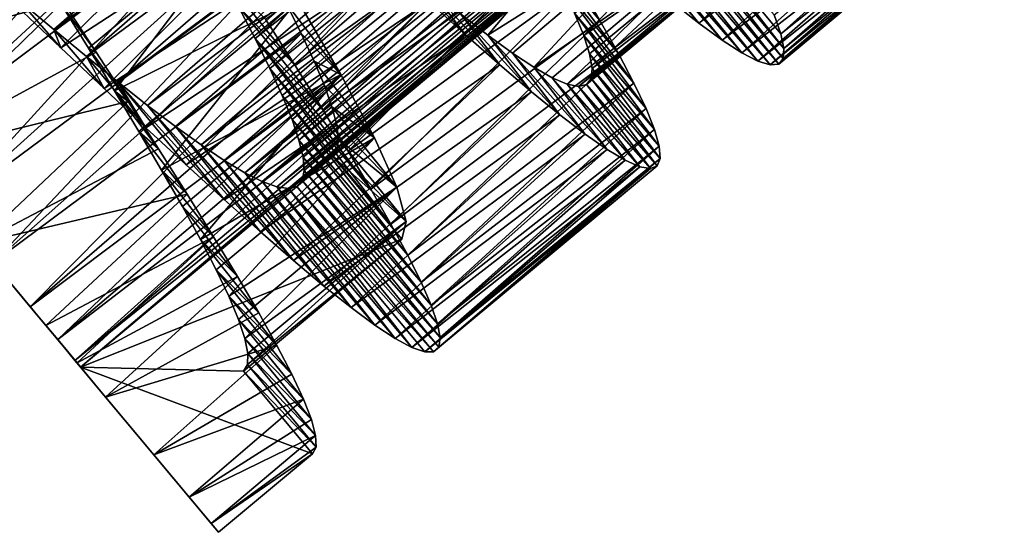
# Model space of a CAD drawing. Header units: millimetres. Extents: x -223 to 138, y -45 to 391.
# Tile 24 of 159: x -216.8 to -205.82, y 58.7 to 64.42. Entities that reach past the tile are written whole.
import ezdxf

# ---------------------------------------------------------------- set-up
doc = ezdxf.new("R2010")
doc.units = ezdxf.units.MM
doc.header["$LTSCALE"] = 81.481481
for name, color, linetype in [('131', 7, 'CONTINUOUS'), ('132', 7, 'CONTINUOUS'), ('147', 7, 'CONTINUOUS'), ('148', 7, 'CONTINUOUS'), ('149', 7, 'CONTINUOUS'), ('163', 7, 'CONTINUOUS'), ('164', 7, 'CONTINUOUS'), ('165', 7, 'CONTINUOUS')]:
    doc.layers.add(name, color=color, linetype=linetype)

msp = doc.modelspace()

# ---------------------------------------------------------------- linework, layer by layer
at = {"layer": '131', "color": 7, "linetype": 'CONTINUOUS', "true_color": 0xaaaaaa}
for points in [[(-213.309, 62.896, -40), (-216.123, 60.546, -40), (-212.54, 61.975, -40), (-213.309, 62.896, -40)], [(-212.54, 61.975, -40), (-216.123, 60.546, -40), (-214.305, 60.5, -40), (-212.54, 61.975, -40)], [(-216.123, 60.546, -40), (-214.584, 58.704, -40), (-213.536, 59.579, -40), (-216.123, 60.546, -40)], [(-214.305, 60.5, -40), (-216.123, 60.546, -40), (-213.536, 59.579, -40), (-214.305, 60.5, -40)]]:
    msp.add_3dface(points, dxfattribs=at)
at = {"layer": '132', "color": 7, "linetype": 'CONTINUOUS', "true_color": 0xaaaaaa}
for points in [[(-217.273, 61.924, -46.413), (-216.512, 61.012, -45.749), (-217.098, 61.714, -43.418), (-217.273, 61.924, -46.413)], [(-217.098, 61.714, -43.418), (-216.512, 61.012, -45.749), (-216.686, 61.22, -42.704), (-217.098, 61.714, -43.418)], [(-216.686, 61.22, -42.704), (-216.512, 61.012, -45.749), (-216.379, 60.853, -41.875), (-216.686, 61.22, -42.704)], [(-216.512, 61.012, -45.749), (-216.162, 60.594, -45.33), (-216.379, 60.853, -41.875), (-216.512, 61.012, -45.749)], [(-216.379, 60.853, -41.875), (-216.162, 60.594, -45.33), (-216.186, 60.622, -40.953), (-216.379, 60.853, -41.875)], [(-216.162, 60.594, -45.33), (-216.123, 60.546, -40), (-216.186, 60.622, -40.953), (-216.162, 60.594, -45.33)], [(-215.845, 60.213, -44.865), (-216.123, 60.546, -40), (-216.162, 60.594, -45.33), (-215.845, 60.213, -44.865)], [(-214.584, 58.704, -40), (-216.123, 60.546, -40), (-214.666, 58.802, -41.331), (-214.584, 58.704, -40)], [(-214.666, 58.802, -41.331), (-216.123, 60.546, -40), (-214.912, 59.096, -42.625), (-214.666, 58.802, -41.331)], [(-214.912, 59.096, -42.625), (-216.123, 60.546, -40), (-215.307, 59.569, -43.81), (-214.912, 59.096, -42.625)], [(-215.307, 59.569, -43.81), (-216.123, 60.546, -40), (-215.845, 60.213, -44.865), (-215.307, 59.569, -43.81)]]:
    msp.add_3dface(points, dxfattribs=at)
at = {"layer": '147', "color": 7, "linetype": 'CONTINUOUS', "true_color": 0xaaaaaa}
for points in [[(-209.227, 64.383, -36.522), (-209.525, 64.618, -35.942), (-210.745, 66.097, -37.388), (-209.227, 64.383, -36.522)], [(-210.51, 65.951, -37.818), (-209.227, 64.383, -36.522), (-210.745, 66.097, -37.388), (-210.51, 65.951, -37.818)], [(-208.312, 64.263, -41.839), (-208.277, 64.099, -41.168), (-209.797, 66.051, -41.243), (-208.312, 64.263, -41.839)], [(-209.797, 66.051, -41.243), (-208.277, 64.099, -41.168), (-209.794, 65.911, -40.751), (-209.797, 66.051, -41.243)], [(-208.388, 64.476, -42.493), (-208.312, 64.263, -41.839), (-209.797, 66.051, -41.243), (-208.388, 64.476, -42.493)], [(-208.967, 64.194, -37.135), (-209.227, 64.383, -36.522), (-210.51, 65.951, -37.818), (-208.967, 64.194, -37.135)], [(-210.305, 65.842, -38.275), (-208.967, 64.194, -37.135), (-210.51, 65.951, -37.818), (-210.305, 65.842, -38.275)], [(-209.794, 65.911, -40.751), (-208.285, 63.987, -40.486), (-209.826, 65.813, -40.25), (-209.794, 65.911, -40.751)], [(-208.277, 64.099, -41.168), (-208.285, 63.987, -40.486), (-209.794, 65.911, -40.751), (-208.277, 64.099, -41.168)], [(-208.747, 64.052, -37.775), (-208.967, 64.194, -37.135), (-210.305, 65.842, -38.275), (-208.747, 64.052, -37.775)], [(-210.133, 65.773, -38.753), (-208.747, 64.052, -37.775), (-210.305, 65.842, -38.275), (-210.133, 65.773, -38.753)], [(-209.826, 65.813, -40.25), (-208.336, 63.926, -39.799), (-209.893, 65.758, -39.747), (-209.826, 65.813, -40.25)], [(-208.285, 63.987, -40.486), (-208.336, 63.926, -39.799), (-209.826, 65.813, -40.25), (-208.285, 63.987, -40.486)], [(-208.567, 63.959, -38.438), (-208.747, 64.052, -37.775), (-210.133, 65.773, -38.753), (-208.567, 63.959, -38.438)], [(-209.995, 65.744, -39.246), (-208.567, 63.959, -38.438), (-210.133, 65.773, -38.753), (-209.995, 65.744, -39.246)], [(-209.893, 65.758, -39.747), (-208.43, 63.917, -39.115), (-209.995, 65.744, -39.246), (-209.893, 65.758, -39.747)], [(-208.43, 63.917, -39.115), (-208.567, 63.959, -38.438), (-209.995, 65.744, -39.246), (-208.43, 63.917, -39.115)], [(-208.336, 63.926, -39.799), (-208.43, 63.917, -39.115), (-209.893, 65.758, -39.747), (-208.336, 63.926, -39.799)], [(-214.061, 64.429, -46.352), (-213.73, 63.91, -46.032), (-214.572, 64.957, -44.035), (-214.061, 64.429, -46.352)], [(-214.572, 64.957, -44.035), (-213.73, 63.91, -46.032), (-214.364, 64.572, -43.769), (-214.572, 64.957, -44.035)], [(-216.344, 64.109, -33.216), (-216.837, 64.577, -33.079), (-216.8, 64.627, -35.518), (-216.344, 64.109, -33.216)], [(-216.423, 64.312, -35.657), (-216.344, 64.109, -33.216), (-216.8, 64.627, -35.518), (-216.423, 64.312, -35.657)], [(-213.73, 63.91, -46.032), (-213.421, 63.418, -45.653), (-214.364, 64.572, -43.769), (-213.73, 63.91, -46.032)], [(-214.364, 64.572, -43.769), (-213.421, 63.418, -45.653), (-214.177, 64.211, -43.457), (-214.364, 64.572, -43.769)], [(-215.862, 63.654, -33.418), (-216.344, 64.109, -33.216), (-216.423, 64.312, -35.657), (-215.862, 63.654, -33.418)], [(-216.059, 64.011, -35.849), (-215.862, 63.654, -33.418), (-216.423, 64.312, -35.657), (-216.059, 64.011, -35.849)], [(-213.138, 62.956, -45.22), (-212.884, 62.53, -44.737), (-214.177, 64.211, -43.457), (-213.138, 62.956, -45.22)], [(-214.177, 64.211, -43.457), (-212.884, 62.53, -44.737), (-214.012, 63.878, -43.103), (-214.177, 64.211, -43.457)], [(-213.421, 63.418, -45.653), (-213.138, 62.956, -45.22), (-214.177, 64.211, -43.457), (-213.421, 63.418, -45.653)], [(-215.394, 63.216, -33.684), (-215.862, 63.654, -33.418), (-216.059, 64.011, -35.849), (-215.394, 63.216, -33.684)], [(-215.708, 63.728, -36.09), (-215.394, 63.216, -33.684), (-216.059, 64.011, -35.849), (-215.708, 63.728, -36.09)], [(-212.884, 62.53, -44.737), (-212.662, 62.141, -44.208), (-214.012, 63.878, -43.103), (-212.884, 62.53, -44.737)], [(-214.012, 63.878, -43.103), (-212.662, 62.141, -44.208), (-213.875, 63.576, -42.712), (-214.012, 63.878, -43.103)], [(-214.945, 62.801, -34.012), (-215.394, 63.216, -33.684), (-215.708, 63.728, -36.09), (-214.945, 62.801, -34.012)], [(-214.519, 62.412, -34.397), (-214.945, 62.801, -34.012), (-215.708, 63.728, -36.09), (-214.519, 62.412, -34.397)], [(-215.376, 63.466, -36.379), (-214.519, 62.412, -34.397), (-215.708, 63.728, -36.09), (-215.376, 63.466, -36.379)], [(-212.662, 62.141, -44.208), (-212.474, 61.795, -43.638), (-213.875, 63.576, -42.712), (-212.662, 62.141, -44.208)], [(-213.875, 63.576, -42.712), (-212.474, 61.795, -43.638), (-213.765, 63.309, -42.288), (-213.875, 63.576, -42.712)], [(-214.118, 62.055, -34.836), (-214.519, 62.412, -34.397), (-215.376, 63.466, -36.379), (-214.118, 62.055, -34.836)], [(-215.066, 63.231, -36.712), (-214.118, 62.055, -34.836), (-215.376, 63.466, -36.379), (-215.066, 63.231, -36.712)], [(-212.474, 61.795, -43.638), (-212.324, 61.493, -43.033), (-213.765, 63.309, -42.288), (-212.474, 61.795, -43.638)], [(-213.765, 63.309, -42.288), (-212.324, 61.493, -43.033), (-213.687, 63.079, -41.838), (-213.765, 63.309, -42.288)], [(-213.748, 61.734, -35.326), (-214.118, 62.055, -34.836), (-215.066, 63.231, -36.712), (-213.748, 61.734, -35.326)], [(-214.78, 63.025, -37.084), (-213.748, 61.734, -35.326), (-215.066, 63.231, -36.712), (-214.78, 63.025, -37.084)], [(-212.324, 61.493, -43.033), (-212.212, 61.237, -42.399), (-213.687, 63.079, -41.838), (-212.324, 61.493, -43.033)], [(-213.687, 63.079, -41.838), (-212.212, 61.237, -42.399), (-213.641, 62.888, -41.365), (-213.687, 63.079, -41.838)], [(-213.41, 61.451, -35.86), (-213.748, 61.734, -35.326), (-214.78, 63.025, -37.084), (-213.41, 61.451, -35.86)], [(-214.522, 62.852, -37.492), (-213.41, 61.451, -35.86), (-214.78, 63.025, -37.084), (-214.522, 62.852, -37.492)], [(-213.106, 61.21, -36.435), (-213.41, 61.451, -35.86), (-214.522, 62.852, -37.492), (-213.106, 61.21, -36.435)], [(-214.293, 62.715, -37.93), (-213.106, 61.21, -36.435), (-214.522, 62.852, -37.492), (-214.293, 62.715, -37.93)], [(-212.212, 61.237, -42.399), (-212.142, 61.031, -41.742), (-213.641, 62.888, -41.365), (-212.212, 61.237, -42.399)], [(-213.641, 62.888, -41.365), (-212.142, 61.031, -41.742), (-213.63, 62.738, -40.875), (-213.641, 62.888, -41.365)], [(-213.63, 62.738, -40.875), (-212.113, 60.875, -41.069), (-213.653, 62.629, -40.375), (-213.63, 62.738, -40.875)], [(-212.142, 61.031, -41.742), (-212.113, 60.875, -41.069), (-213.63, 62.738, -40.875), (-212.142, 61.031, -41.742)], [(-212.84, 61.014, -37.043), (-213.106, 61.21, -36.435), (-214.293, 62.715, -37.93), (-212.84, 61.014, -37.043)], [(-214.096, 62.616, -38.393), (-212.84, 61.014, -37.043), (-214.293, 62.715, -37.93), (-214.096, 62.616, -38.393)], [(-212.614, 60.865, -37.68), (-212.84, 61.014, -37.043), (-214.096, 62.616, -38.393), (-212.614, 60.865, -37.68)], [(-213.933, 62.557, -38.875), (-212.614, 60.865, -37.68), (-214.096, 62.616, -38.393), (-213.933, 62.557, -38.875)], [(-213.653, 62.629, -40.375), (-212.127, 60.77, -40.385), (-213.711, 62.562, -39.872), (-213.653, 62.629, -40.375)], [(-212.113, 60.875, -41.069), (-212.127, 60.77, -40.385), (-213.653, 62.629, -40.375), (-212.113, 60.875, -41.069)], [(-212.429, 60.765, -38.34), (-212.614, 60.865, -37.68), (-213.933, 62.557, -38.875), (-212.429, 60.765, -38.34)], [(-213.804, 62.539, -39.37), (-212.429, 60.765, -38.34), (-213.933, 62.557, -38.875), (-213.804, 62.539, -39.37)], [(-213.711, 62.562, -39.872), (-212.185, 60.716, -39.699), (-213.804, 62.539, -39.37), (-213.711, 62.562, -39.872)], [(-212.285, 60.715, -39.015), (-212.429, 60.765, -38.34), (-213.804, 62.539, -39.37), (-212.285, 60.715, -39.015)], [(-212.185, 60.716, -39.699), (-212.285, 60.715, -39.015), (-213.804, 62.539, -39.37), (-212.185, 60.716, -39.699)], [(-212.127, 60.77, -40.385), (-212.185, 60.716, -39.699), (-213.711, 62.562, -39.872), (-212.127, 60.77, -40.385)]]:
    msp.add_3dface(points, dxfattribs=at)
at = {"layer": '148', "color": 7, "linetype": 'CONTINUOUS', "true_color": 0xaaaaaa}
for points in [[(-212.239, 64.624, -34.228), (-211.828, 64.254, -34.644), (-212.577, 65.061, -35.307), (-212.239, 64.624, -34.228)], [(-212.577, 65.061, -35.307), (-211.828, 64.254, -34.644), (-212.217, 64.758, -35.681), (-212.577, 65.061, -35.307)], [(-210.331, 64.414, -44.522), (-210.573, 64.826, -45.026), (-210.915, 65.112, -43.739), (-210.331, 64.414, -44.522)], [(-210.123, 64.043, -43.975), (-210.331, 64.414, -44.522), (-210.915, 65.112, -43.739), (-210.123, 64.043, -43.975)], [(-210.748, 64.784, -43.266), (-210.123, 64.043, -43.975), (-210.915, 65.112, -43.739), (-210.748, 64.784, -43.266)], [(-211.828, 64.254, -34.644), (-211.446, 63.917, -35.111), (-212.217, 64.758, -35.681), (-211.828, 64.254, -34.644)], [(-212.217, 64.758, -35.681), (-211.446, 63.917, -35.111), (-211.884, 64.486, -36.099), (-212.217, 64.758, -35.681)], [(-209.95, 63.714, -43.389), (-210.123, 64.043, -43.975), (-210.748, 64.784, -43.266), (-209.95, 63.714, -43.389)], [(-210.612, 64.494, -42.758), (-209.95, 63.714, -43.389), (-210.748, 64.784, -43.266), (-210.612, 64.494, -42.758)], [(-215.95, 64.058, -46.704), (-216.319, 64.622, -46.869), (-216.34, 64.595, -45.64), (-215.95, 64.058, -46.704)], [(-216.036, 64.104, -45.471), (-215.95, 64.058, -46.704), (-216.34, 64.595, -45.64), (-216.036, 64.104, -45.471)], [(-211.446, 63.917, -35.111), (-211.094, 63.618, -35.626), (-211.884, 64.486, -36.099), (-211.446, 63.917, -35.111)], [(-211.884, 64.486, -36.099), (-211.094, 63.618, -35.626), (-211.58, 64.25, -36.56), (-211.884, 64.486, -36.099)], [(-209.816, 63.431, -42.771), (-209.95, 63.714, -43.389), (-210.612, 64.494, -42.758), (-209.816, 63.431, -42.771)], [(-210.51, 64.245, -42.22), (-209.816, 63.431, -42.771), (-210.612, 64.494, -42.758), (-210.51, 64.245, -42.22)], [(-211.094, 63.618, -35.626), (-210.776, 63.359, -36.184), (-211.58, 64.25, -36.56), (-211.094, 63.618, -35.626)], [(-211.58, 64.25, -36.56), (-210.776, 63.359, -36.184), (-211.307, 64.05, -37.057), (-211.58, 64.25, -36.56)], [(-209.721, 63.195, -42.125), (-209.816, 63.431, -42.771), (-210.51, 64.245, -42.22), (-209.721, 63.195, -42.125)], [(-210.445, 64.039, -41.659), (-209.721, 63.195, -42.125), (-210.51, 64.245, -42.22), (-210.445, 64.039, -41.659)], [(-215.594, 63.509, -46.473), (-215.95, 64.058, -46.704), (-216.036, 64.104, -45.471), (-215.594, 63.509, -46.473)], [(-215.746, 63.628, -45.245), (-215.594, 63.509, -46.473), (-216.036, 64.104, -45.471), (-215.746, 63.628, -45.245)], [(-210.776, 63.359, -36.184), (-210.494, 63.144, -36.778), (-211.307, 64.05, -37.057), (-210.776, 63.359, -36.184)], [(-211.307, 64.05, -37.057), (-210.494, 63.144, -36.778), (-211.067, 63.891, -37.585), (-211.307, 64.05, -37.057)], [(-209.669, 63.01, -41.459), (-209.721, 63.195, -42.125), (-210.445, 64.039, -41.659), (-209.669, 63.01, -41.459)], [(-210.418, 63.879, -41.08), (-209.669, 63.01, -41.459), (-210.445, 64.039, -41.659), (-210.418, 63.879, -41.08)], [(-210.494, 63.144, -36.778), (-210.25, 62.974, -37.403), (-211.067, 63.891, -37.585), (-210.494, 63.144, -36.778)], [(-211.067, 63.891, -37.585), (-210.25, 62.974, -37.403), (-210.863, 63.774, -38.139), (-211.067, 63.891, -37.585)], [(-210.429, 63.765, -40.49), (-209.658, 62.875, -40.779), (-210.418, 63.879, -41.08), (-210.429, 63.765, -40.49)], [(-209.658, 62.875, -40.779), (-209.669, 63.01, -41.459), (-210.418, 63.879, -41.08), (-209.658, 62.875, -40.779)], [(-210.25, 62.974, -37.403), (-210.047, 62.853, -38.053), (-210.863, 63.774, -38.139), (-210.25, 62.974, -37.403)], [(-210.863, 63.774, -38.139), (-210.047, 62.853, -38.053), (-210.697, 63.703, -38.712), (-210.863, 63.774, -38.139)], [(-210.479, 63.697, -39.894), (-209.69, 62.792, -40.093), (-210.429, 63.765, -40.49), (-210.479, 63.697, -39.894)], [(-209.69, 62.792, -40.093), (-209.658, 62.875, -40.779), (-210.429, 63.765, -40.49), (-209.69, 62.792, -40.093)], [(-215.254, 62.98, -46.179), (-215.594, 63.509, -46.473), (-215.746, 63.628, -45.245), (-215.254, 62.98, -46.179)], [(-215.472, 63.173, -44.963), (-215.254, 62.98, -46.179), (-215.746, 63.628, -45.245), (-215.472, 63.173, -44.963)], [(-210.047, 62.853, -38.053), (-209.886, 62.781, -38.722), (-210.697, 63.703, -38.712), (-210.047, 62.853, -38.053)], [(-210.697, 63.703, -38.712), (-209.886, 62.781, -38.722), (-210.569, 63.676, -39.299), (-210.697, 63.703, -38.712)], [(-210.569, 63.676, -39.299), (-209.766, 62.761, -39.404), (-210.479, 63.697, -39.894), (-210.569, 63.676, -39.299)], [(-209.886, 62.781, -38.722), (-209.766, 62.761, -39.404), (-210.569, 63.676, -39.299), (-209.886, 62.781, -38.722)], [(-209.766, 62.761, -39.404), (-209.69, 62.792, -40.093), (-210.479, 63.697, -39.894), (-209.766, 62.761, -39.404)], [(-214.935, 62.476, -45.826), (-215.254, 62.98, -46.179), (-215.472, 63.173, -44.963), (-214.935, 62.476, -45.826)], [(-215.219, 62.742, -44.629), (-214.935, 62.476, -45.826), (-215.472, 63.173, -44.963), (-215.219, 62.742, -44.629)], [(-214.64, 62.001, -45.417), (-214.935, 62.476, -45.826), (-215.219, 62.742, -44.629), (-214.64, 62.001, -45.417)], [(-214.988, 62.339, -44.246), (-214.64, 62.001, -45.417), (-215.219, 62.742, -44.629), (-214.988, 62.339, -44.246)], [(-214.373, 61.558, -44.955), (-214.64, 62.001, -45.417), (-214.988, 62.339, -44.246), (-214.373, 61.558, -44.955)], [(-214.785, 61.968, -43.818), (-214.373, 61.558, -44.955), (-214.988, 62.339, -44.246), (-214.785, 61.968, -43.818)], [(-214.136, 61.153, -44.445), (-214.373, 61.558, -44.955), (-214.785, 61.968, -43.818), (-214.136, 61.153, -44.445)], [(-214.612, 61.632, -43.35), (-214.136, 61.153, -44.445), (-214.785, 61.968, -43.818), (-214.612, 61.632, -43.35)], [(-213.933, 60.787, -43.892), (-214.136, 61.153, -44.445), (-214.612, 61.632, -43.35), (-213.933, 60.787, -43.892)], [(-214.47, 61.336, -42.847), (-213.933, 60.787, -43.892), (-214.612, 61.632, -43.35), (-214.47, 61.336, -42.847)], [(-213.766, 60.466, -43.302), (-213.933, 60.787, -43.892), (-214.47, 61.336, -42.847), (-213.766, 60.466, -43.302)], [(-214.363, 61.079, -42.314), (-213.766, 60.466, -43.302), (-214.47, 61.336, -42.847), (-214.363, 61.079, -42.314)], [(-213.638, 60.189, -42.68), (-213.766, 60.466, -43.302), (-214.363, 61.079, -42.314), (-213.638, 60.189, -42.68)], [(-214.292, 60.866, -41.756), (-213.638, 60.189, -42.68), (-214.363, 61.079, -42.314), (-214.292, 60.866, -41.756)], [(-213.549, 59.961, -42.032), (-213.638, 60.189, -42.68), (-214.292, 60.866, -41.756), (-213.549, 59.961, -42.032)], [(-214.258, 60.698, -41.18), (-213.549, 59.961, -42.032), (-214.292, 60.866, -41.756), (-214.258, 60.698, -41.18)], [(-214.262, 60.576, -40.593), (-213.502, 59.783, -41.365), (-214.258, 60.698, -41.18), (-214.262, 60.576, -40.593)], [(-213.502, 59.783, -41.365), (-213.549, 59.961, -42.032), (-214.258, 60.698, -41.18), (-213.502, 59.783, -41.365)], [(-214.305, 60.5, -40), (-213.497, 59.655, -40.686), (-214.262, 60.576, -40.593), (-214.305, 60.5, -40)], [(-213.497, 59.655, -40.686), (-213.502, 59.783, -41.365), (-214.262, 60.576, -40.593), (-213.497, 59.655, -40.686)], [(-214.305, 60.5, -40), (-213.536, 59.579, -40), (-213.497, 59.655, -40.686), (-214.305, 60.5, -40)]]:
    msp.add_3dface(points, dxfattribs=at)
at = {"layer": '149', "color": 7, "linetype": 'CONTINUOUS', "true_color": 0xaaaaaa}
for points in [[(-209.525, 64.618, -35.942), (-209.227, 64.383, -36.522), (-206.898, 66.533, -36.262), (-209.525, 64.618, -35.942)], [(-209.227, 64.383, -36.522), (-206.621, 66.323, -36.861), (-206.898, 66.533, -36.262), (-209.227, 64.383, -36.522)], [(-216.837, 64.577, -33.079), (-216.344, 64.109, -33.216), (-214.092, 66.354, -33.151), (-216.837, 64.577, -33.079)], [(-216.344, 64.109, -33.216), (-213.605, 65.893, -33.326), (-214.092, 66.354, -33.151), (-216.344, 64.109, -33.216)], [(-208.312, 64.263, -41.839), (-208.388, 64.476, -42.493), (-205.895, 66.432, -42.221), (-208.312, 64.263, -41.839)], [(-208.312, 64.263, -41.839), (-205.895, 66.432, -42.221), (-205.836, 66.239, -41.557), (-208.312, 64.263, -41.839)], [(-213.73, 63.91, -46.032), (-214.061, 64.429, -46.352), (-211.466, 66.262, -46.227), (-213.73, 63.91, -46.032)], [(-213.73, 63.91, -46.032), (-211.466, 66.262, -46.227), (-211.143, 65.754, -45.882), (-213.73, 63.91, -46.032)], [(-209.227, 64.383, -36.522), (-208.967, 64.194, -37.135), (-206.621, 66.323, -36.861), (-209.227, 64.383, -36.522)], [(-208.967, 64.194, -37.135), (-206.382, 66.159, -37.491), (-206.621, 66.323, -36.861), (-208.967, 64.194, -37.135)], [(-208.277, 64.099, -41.168), (-208.312, 64.263, -41.839), (-205.836, 66.239, -41.557), (-208.277, 64.099, -41.168)], [(-208.277, 64.099, -41.168), (-205.836, 66.239, -41.557), (-205.819, 66.096, -40.879), (-208.277, 64.099, -41.168)], [(-208.967, 64.194, -37.135), (-208.747, 64.052, -37.775), (-206.382, 66.159, -37.491), (-208.967, 64.194, -37.135)], [(-208.747, 64.052, -37.775), (-206.185, 66.045, -38.146), (-206.382, 66.159, -37.491), (-208.747, 64.052, -37.775)], [(-208.747, 64.052, -37.775), (-208.567, 63.959, -38.438), (-206.185, 66.045, -38.146), (-208.747, 64.052, -37.775)], [(-208.567, 63.959, -38.438), (-206.029, 65.98, -38.818), (-206.185, 66.045, -38.146), (-208.567, 63.959, -38.438)], [(-208.285, 63.987, -40.486), (-208.277, 64.099, -41.168), (-205.819, 66.096, -40.879), (-208.285, 63.987, -40.486)], [(-208.285, 63.987, -40.486), (-205.819, 66.096, -40.879), (-205.845, 66.005, -40.192), (-208.285, 63.987, -40.486)], [(-208.567, 63.959, -38.438), (-208.43, 63.917, -39.115), (-206.029, 65.98, -38.818), (-208.567, 63.959, -38.438)], [(-208.43, 63.917, -39.115), (-205.915, 65.967, -39.503), (-206.029, 65.98, -38.818), (-208.43, 63.917, -39.115)], [(-208.43, 63.917, -39.115), (-208.336, 63.926, -39.799), (-205.915, 65.967, -39.503), (-208.43, 63.917, -39.115)], [(-208.336, 63.926, -39.799), (-208.285, 63.987, -40.486), (-205.845, 66.005, -40.192), (-208.336, 63.926, -39.799)], [(-208.336, 63.926, -39.799), (-205.845, 66.005, -40.192), (-205.915, 65.967, -39.503), (-208.336, 63.926, -39.799)], [(-216.344, 64.109, -33.216), (-215.862, 63.654, -33.418), (-213.605, 65.893, -33.326), (-216.344, 64.109, -33.216)], [(-215.862, 63.654, -33.418), (-213.131, 65.448, -33.565), (-213.605, 65.893, -33.326), (-215.862, 63.654, -33.418)], [(-218.93, 63.907, -46.996), (-217.077, 65.774, -47), (-216.696, 65.195, -46.968), (-218.93, 63.907, -46.996)], [(-213.421, 63.418, -45.653), (-213.73, 63.91, -46.032), (-211.143, 65.754, -45.882), (-213.421, 63.418, -45.653)], [(-213.421, 63.418, -45.653), (-211.143, 65.754, -45.882), (-210.845, 65.274, -45.481), (-213.421, 63.418, -45.653)], [(-215.862, 63.654, -33.418), (-215.394, 63.216, -33.684), (-213.131, 65.448, -33.565), (-215.862, 63.654, -33.418)], [(-215.394, 63.216, -33.684), (-212.675, 65.023, -33.867), (-213.131, 65.448, -33.565), (-215.394, 63.216, -33.684)], [(-213.138, 62.956, -45.22), (-213.421, 63.418, -45.653), (-210.845, 65.274, -45.481), (-213.138, 62.956, -45.22)], [(-213.138, 62.956, -45.22), (-210.845, 65.274, -45.481), (-210.573, 64.826, -45.026), (-213.138, 62.956, -45.22)], [(-218.93, 63.907, -46.996), (-216.696, 65.195, -46.968), (-216.319, 64.622, -46.869), (-218.93, 63.907, -46.996)], [(-215.394, 63.216, -33.684), (-214.945, 62.801, -34.012), (-212.675, 65.023, -33.867), (-215.394, 63.216, -33.684)], [(-214.945, 62.801, -34.012), (-212.239, 64.624, -34.228), (-212.675, 65.023, -33.867), (-214.945, 62.801, -34.012)], [(-212.884, 62.53, -44.737), (-213.138, 62.956, -45.22), (-210.573, 64.826, -45.026), (-212.884, 62.53, -44.737)], [(-212.884, 62.53, -44.737), (-210.573, 64.826, -45.026), (-210.331, 64.414, -44.522), (-212.884, 62.53, -44.737)], [(-218.087, 62.899, -46.83), (-218.93, 63.907, -46.996), (-216.319, 64.622, -46.869), (-218.087, 62.899, -46.83)], [(-218.087, 62.899, -46.83), (-216.319, 64.622, -46.869), (-215.95, 64.058, -46.704), (-218.087, 62.899, -46.83)], [(-214.945, 62.801, -34.012), (-214.519, 62.412, -34.397), (-212.239, 64.624, -34.228), (-214.945, 62.801, -34.012)], [(-214.519, 62.412, -34.397), (-211.828, 64.254, -34.644), (-212.239, 64.624, -34.228), (-214.519, 62.412, -34.397)], [(-212.662, 62.141, -44.208), (-212.884, 62.53, -44.737), (-210.331, 64.414, -44.522), (-212.662, 62.141, -44.208)], [(-212.662, 62.141, -44.208), (-210.331, 64.414, -44.522), (-210.123, 64.043, -43.975), (-212.662, 62.141, -44.208)], [(-214.519, 62.412, -34.397), (-214.118, 62.055, -34.836), (-211.828, 64.254, -34.644), (-214.519, 62.412, -34.397)], [(-214.118, 62.055, -34.836), (-211.446, 63.917, -35.111), (-211.828, 64.254, -34.644), (-214.118, 62.055, -34.836)], [(-218.087, 62.899, -46.83), (-215.95, 64.058, -46.704), (-215.594, 63.509, -46.473), (-218.087, 62.899, -46.83)], [(-212.474, 61.795, -43.638), (-212.662, 62.141, -44.208), (-210.123, 64.043, -43.975), (-212.474, 61.795, -43.638)], [(-212.474, 61.795, -43.638), (-210.123, 64.043, -43.975), (-209.95, 63.714, -43.389), (-212.474, 61.795, -43.638)], [(-214.118, 62.055, -34.836), (-213.748, 61.734, -35.326), (-211.446, 63.917, -35.111), (-214.118, 62.055, -34.836)], [(-213.748, 61.734, -35.326), (-211.094, 63.618, -35.626), (-211.446, 63.917, -35.111), (-213.748, 61.734, -35.326)], [(-212.324, 61.493, -43.033), (-212.474, 61.795, -43.638), (-209.95, 63.714, -43.389), (-212.324, 61.493, -43.033)], [(-212.324, 61.493, -43.033), (-209.95, 63.714, -43.389), (-209.816, 63.431, -42.771), (-212.324, 61.493, -43.033)], [(-213.748, 61.734, -35.326), (-213.41, 61.451, -35.86), (-211.094, 63.618, -35.626), (-213.748, 61.734, -35.326)], [(-213.41, 61.451, -35.86), (-210.776, 63.359, -36.184), (-211.094, 63.618, -35.626), (-213.41, 61.451, -35.86)], [(-217.273, 61.924, -46.413), (-218.087, 62.899, -46.83), (-215.594, 63.509, -46.473), (-217.273, 61.924, -46.413)], [(-217.273, 61.924, -46.413), (-215.594, 63.509, -46.473), (-215.254, 62.98, -46.179), (-217.273, 61.924, -46.413)], [(-212.212, 61.237, -42.399), (-212.324, 61.493, -43.033), (-209.816, 63.431, -42.771), (-212.212, 61.237, -42.399)], [(-212.212, 61.237, -42.399), (-209.816, 63.431, -42.771), (-209.721, 63.195, -42.125), (-212.212, 61.237, -42.399)], [(-213.41, 61.451, -35.86), (-213.106, 61.21, -36.435), (-210.776, 63.359, -36.184), (-213.41, 61.451, -35.86)], [(-213.106, 61.21, -36.435), (-210.494, 63.144, -36.778), (-210.776, 63.359, -36.184), (-213.106, 61.21, -36.435)], [(-212.142, 61.031, -41.742), (-212.212, 61.237, -42.399), (-209.721, 63.195, -42.125), (-212.142, 61.031, -41.742)], [(-212.142, 61.031, -41.742), (-209.721, 63.195, -42.125), (-209.669, 63.01, -41.459), (-212.142, 61.031, -41.742)], [(-213.106, 61.21, -36.435), (-212.84, 61.014, -37.043), (-210.494, 63.144, -36.778), (-213.106, 61.21, -36.435)], [(-212.84, 61.014, -37.043), (-210.25, 62.974, -37.403), (-210.494, 63.144, -36.778), (-212.84, 61.014, -37.043)], [(-217.273, 61.924, -46.413), (-215.254, 62.98, -46.179), (-214.935, 62.476, -45.826), (-217.273, 61.924, -46.413)], [(-212.84, 61.014, -37.043), (-212.614, 60.865, -37.68), (-210.25, 62.974, -37.403), (-212.84, 61.014, -37.043)], [(-212.614, 60.865, -37.68), (-210.047, 62.853, -38.053), (-210.25, 62.974, -37.403), (-212.614, 60.865, -37.68)], [(-212.113, 60.875, -41.069), (-212.142, 61.031, -41.742), (-209.669, 63.01, -41.459), (-212.113, 60.875, -41.069)], [(-212.113, 60.875, -41.069), (-209.669, 63.01, -41.459), (-209.658, 62.875, -40.779), (-212.113, 60.875, -41.069)], [(-212.614, 60.865, -37.68), (-212.429, 60.765, -38.34), (-210.047, 62.853, -38.053), (-212.614, 60.865, -37.68)], [(-212.429, 60.765, -38.34), (-209.886, 62.781, -38.722), (-210.047, 62.853, -38.053), (-212.429, 60.765, -38.34)], [(-212.127, 60.77, -40.385), (-212.113, 60.875, -41.069), (-209.658, 62.875, -40.779), (-212.127, 60.77, -40.385)], [(-212.127, 60.77, -40.385), (-209.658, 62.875, -40.779), (-209.69, 62.792, -40.093), (-212.127, 60.77, -40.385)], [(-212.429, 60.765, -38.34), (-212.285, 60.715, -39.015), (-209.886, 62.781, -38.722), (-212.429, 60.765, -38.34)], [(-212.285, 60.715, -39.015), (-209.766, 62.761, -39.404), (-209.886, 62.781, -38.722), (-212.285, 60.715, -39.015)], [(-212.285, 60.715, -39.015), (-212.185, 60.716, -39.699), (-209.766, 62.761, -39.404), (-212.285, 60.715, -39.015)], [(-212.185, 60.716, -39.699), (-212.127, 60.77, -40.385), (-209.69, 62.792, -40.093), (-212.185, 60.716, -39.699)], [(-212.185, 60.716, -39.699), (-209.69, 62.792, -40.093), (-209.766, 62.761, -39.404), (-212.185, 60.716, -39.699)], [(-216.512, 61.012, -45.749), (-217.273, 61.924, -46.413), (-214.935, 62.476, -45.826), (-216.512, 61.012, -45.749)], [(-216.512, 61.012, -45.749), (-214.935, 62.476, -45.826), (-214.64, 62.001, -45.417), (-216.512, 61.012, -45.749)], [(-216.162, 60.594, -45.33), (-216.512, 61.012, -45.749), (-214.64, 62.001, -45.417), (-216.162, 60.594, -45.33)], [(-216.162, 60.594, -45.33), (-214.64, 62.001, -45.417), (-214.373, 61.558, -44.955), (-216.162, 60.594, -45.33)], [(-215.845, 60.213, -44.865), (-216.162, 60.594, -45.33), (-214.373, 61.558, -44.955), (-215.845, 60.213, -44.865)], [(-215.845, 60.213, -44.865), (-214.373, 61.558, -44.955), (-214.136, 61.153, -44.445), (-215.845, 60.213, -44.865)], [(-215.845, 60.213, -44.865), (-214.136, 61.153, -44.445), (-213.933, 60.787, -43.892), (-215.845, 60.213, -44.865)], [(-215.307, 59.569, -43.81), (-215.845, 60.213, -44.865), (-213.933, 60.787, -43.892), (-215.307, 59.569, -43.81)], [(-215.307, 59.569, -43.81), (-213.933, 60.787, -43.892), (-213.766, 60.466, -43.302), (-215.307, 59.569, -43.81)], [(-215.307, 59.569, -43.81), (-213.766, 60.466, -43.302), (-213.638, 60.189, -42.68), (-215.307, 59.569, -43.81)], [(-214.912, 59.096, -42.625), (-215.307, 59.569, -43.81), (-213.638, 60.189, -42.68), (-214.912, 59.096, -42.625)], [(-214.912, 59.096, -42.625), (-213.638, 60.189, -42.68), (-213.549, 59.961, -42.032), (-214.912, 59.096, -42.625)], [(-214.912, 59.096, -42.625), (-213.549, 59.961, -42.032), (-213.502, 59.783, -41.365), (-214.912, 59.096, -42.625)], [(-214.666, 58.802, -41.331), (-214.912, 59.096, -42.625), (-213.502, 59.783, -41.365), (-214.666, 58.802, -41.331)], [(-214.666, 58.802, -41.331), (-213.502, 59.783, -41.365), (-213.497, 59.655, -40.686), (-214.666, 58.802, -41.331)], [(-213.536, 59.579, -40), (-214.666, 58.802, -41.331), (-213.497, 59.655, -40.686), (-213.536, 59.579, -40)], [(-213.536, 59.579, -40), (-214.584, 58.704, -40), (-214.666, 58.802, -41.331), (-213.536, 59.579, -40)]]:
    msp.add_3dface(points, dxfattribs=at)
at = {"layer": '163', "color": 7, "linetype": 'CONTINUOUS', "true_color": 0xaaaaaa}
for points in [[(-216.423, 64.312, -35.657), (-216.8, 64.627, -35.518), (-212.29, 67.911, -35.62), (-216.423, 64.312, -35.657)], [(-211.923, 67.607, -35.798), (-216.423, 64.312, -35.657), (-212.29, 67.911, -35.62), (-211.923, 67.607, -35.798)], [(-214.364, 64.572, -43.769), (-214.177, 64.211, -43.457), (-210.077, 67.972, -43.668), (-214.364, 64.572, -43.769)], [(-210.077, 67.972, -43.668), (-214.177, 64.211, -43.457), (-209.898, 67.622, -43.344), (-210.077, 67.972, -43.668)], [(-216.059, 64.011, -35.849), (-216.423, 64.312, -35.657), (-211.923, 67.607, -35.798), (-216.059, 64.011, -35.849)], [(-211.571, 67.321, -36.027), (-216.059, 64.011, -35.849), (-211.923, 67.607, -35.798), (-211.571, 67.321, -36.027)], [(-214.177, 64.211, -43.457), (-214.012, 63.878, -43.103), (-209.898, 67.622, -43.344), (-214.177, 64.211, -43.457)], [(-209.898, 67.622, -43.344), (-214.012, 63.878, -43.103), (-209.743, 67.3, -42.979), (-209.898, 67.622, -43.344)], [(-219.382, 64.449, -44.574), (-218.763, 63.707, -44.574), (-215.453, 67.496, -44.59), (-219.382, 64.449, -44.574)], [(-215.453, 67.496, -44.59), (-218.763, 63.707, -44.574), (-215.198, 67.054, -44.596), (-215.453, 67.496, -44.59)], [(-215.708, 63.728, -36.09), (-216.059, 64.011, -35.849), (-211.571, 67.321, -36.027), (-215.708, 63.728, -36.09)], [(-211.235, 67.055, -36.303), (-215.708, 63.728, -36.09), (-211.571, 67.321, -36.027), (-211.235, 67.055, -36.303)], [(-214.012, 63.878, -43.103), (-213.875, 63.576, -42.712), (-209.743, 67.3, -42.979), (-214.012, 63.878, -43.103)], [(-209.743, 67.3, -42.979), (-213.875, 63.576, -42.712), (-209.615, 67.012, -42.579), (-209.743, 67.3, -42.979)], [(-215.198, 67.054, -44.596), (-218.763, 63.707, -44.574), (-214.944, 66.615, -44.547), (-215.198, 67.054, -44.596)], [(-215.376, 63.466, -36.379), (-215.708, 63.728, -36.09), (-211.235, 67.055, -36.303), (-215.376, 63.466, -36.379)], [(-210.92, 66.813, -36.624), (-215.376, 63.466, -36.379), (-211.235, 67.055, -36.303), (-210.92, 66.813, -36.624)], [(-213.875, 63.576, -42.712), (-213.765, 63.309, -42.288), (-209.615, 67.012, -42.579), (-213.875, 63.576, -42.712)], [(-209.615, 67.012, -42.579), (-213.765, 63.309, -42.288), (-209.516, 66.758, -42.149), (-209.615, 67.012, -42.579)], [(-215.066, 63.231, -36.712), (-215.376, 63.466, -36.379), (-210.92, 66.813, -36.624), (-215.066, 63.231, -36.712)], [(-210.629, 66.6, -36.985), (-215.066, 63.231, -36.712), (-210.92, 66.813, -36.624), (-210.629, 66.6, -36.985)], [(-213.765, 63.309, -42.288), (-213.687, 63.079, -41.838), (-209.516, 66.758, -42.149), (-213.765, 63.309, -42.288)], [(-209.516, 66.758, -42.149), (-213.687, 63.079, -41.838), (-209.448, 66.541, -41.692), (-209.516, 66.758, -42.149)], [(-218.763, 63.707, -44.574), (-218.163, 62.989, -44.377), (-214.944, 66.615, -44.547), (-218.763, 63.707, -44.574)], [(-214.944, 66.615, -44.547), (-218.163, 62.989, -44.377), (-214.696, 66.183, -44.444), (-214.944, 66.615, -44.547)], [(-214.78, 63.025, -37.084), (-215.066, 63.231, -36.712), (-210.629, 66.6, -36.985), (-214.78, 63.025, -37.084)], [(-210.365, 66.42, -37.382), (-214.78, 63.025, -37.084), (-210.629, 66.6, -36.985), (-210.365, 66.42, -37.382)], [(-213.687, 63.079, -41.838), (-213.641, 62.888, -41.365), (-209.448, 66.541, -41.692), (-213.687, 63.079, -41.838)], [(-209.448, 66.541, -41.692), (-213.641, 62.888, -41.365), (-209.413, 66.363, -41.215), (-209.448, 66.541, -41.692)], [(-214.522, 62.852, -37.492), (-214.78, 63.025, -37.084), (-210.365, 66.42, -37.382), (-214.522, 62.852, -37.492)], [(-210.13, 66.274, -37.809), (-214.522, 62.852, -37.492), (-210.365, 66.42, -37.382), (-210.13, 66.274, -37.809)], [(-213.641, 62.888, -41.365), (-213.63, 62.738, -40.875), (-209.413, 66.363, -41.215), (-213.641, 62.888, -41.365)], [(-209.413, 66.363, -41.215), (-213.63, 62.738, -40.875), (-209.411, 66.226, -40.725), (-209.413, 66.363, -41.215)], [(-214.293, 62.715, -37.93), (-214.522, 62.852, -37.492), (-210.13, 66.274, -37.809), (-214.293, 62.715, -37.93)], [(-209.926, 66.165, -38.263), (-214.293, 62.715, -37.93), (-210.13, 66.274, -37.809), (-209.926, 66.165, -38.263)], [(-214.696, 66.183, -44.444), (-218.163, 62.989, -44.377), (-214.457, 65.761, -44.288), (-214.696, 66.183, -44.444)], [(-214.096, 62.616, -38.393), (-214.293, 62.715, -37.93), (-209.926, 66.165, -38.263), (-214.096, 62.616, -38.393)], [(-209.754, 66.095, -38.739), (-214.096, 62.616, -38.393), (-209.926, 66.165, -38.263), (-209.754, 66.095, -38.739)], [(-213.653, 62.629, -40.375), (-213.711, 62.562, -39.872), (-209.444, 66.13, -40.227), (-213.653, 62.629, -40.375)], [(-209.444, 66.13, -40.227), (-213.711, 62.562, -39.872), (-209.513, 66.077, -39.726), (-209.444, 66.13, -40.227)], [(-213.63, 62.738, -40.875), (-213.653, 62.629, -40.375), (-209.411, 66.226, -40.725), (-213.63, 62.738, -40.875)], [(-209.411, 66.226, -40.725), (-213.653, 62.629, -40.375), (-209.444, 66.13, -40.227), (-209.411, 66.226, -40.725)], [(-213.933, 62.557, -38.875), (-214.096, 62.616, -38.393), (-209.754, 66.095, -38.739), (-213.933, 62.557, -38.875)], [(-209.616, 66.065, -39.228), (-213.933, 62.557, -38.875), (-209.754, 66.095, -38.739), (-209.616, 66.065, -39.228)], [(-213.804, 62.539, -39.37), (-213.933, 62.557, -38.875), (-209.616, 66.065, -39.228), (-213.804, 62.539, -39.37)], [(-213.711, 62.562, -39.872), (-213.804, 62.539, -39.37), (-209.513, 66.077, -39.726), (-213.711, 62.562, -39.872)], [(-209.513, 66.077, -39.726), (-213.804, 62.539, -39.37), (-209.616, 66.065, -39.228), (-209.513, 66.077, -39.726)], [(-218.163, 62.989, -44.377), (-217.601, 62.316, -43.986), (-214.457, 65.761, -44.288), (-218.163, 62.989, -44.377)], [(-214.457, 65.761, -44.288), (-217.601, 62.316, -43.986), (-214.231, 65.356, -44.082), (-214.457, 65.761, -44.288)], [(-214.231, 65.356, -44.082), (-217.601, 62.316, -43.986), (-214.022, 64.969, -43.827), (-214.231, 65.356, -44.082)], [(-217.601, 62.316, -43.986), (-217.098, 61.714, -43.418), (-214.022, 64.969, -43.827), (-217.601, 62.316, -43.986)], [(-214.022, 64.969, -43.827), (-217.098, 61.714, -43.418), (-213.83, 64.605, -43.526), (-214.022, 64.969, -43.827)], [(-213.83, 64.605, -43.526), (-217.098, 61.714, -43.418), (-213.662, 64.267, -43.182), (-213.83, 64.605, -43.526)], [(-217.098, 61.714, -43.418), (-216.686, 61.22, -42.704), (-213.662, 64.267, -43.182), (-217.098, 61.714, -43.418)], [(-213.662, 64.267, -43.182), (-216.686, 61.22, -42.704), (-213.519, 63.96, -42.801), (-213.662, 64.267, -43.182)], [(-213.519, 63.96, -42.801), (-216.686, 61.22, -42.704), (-213.404, 63.687, -42.387), (-213.519, 63.96, -42.801)], [(-216.686, 61.22, -42.704), (-216.379, 60.853, -41.875), (-213.404, 63.687, -42.387), (-216.686, 61.22, -42.704)], [(-213.404, 63.687, -42.387), (-216.379, 60.853, -41.875), (-213.319, 63.449, -41.944), (-213.404, 63.687, -42.387)], [(-213.319, 63.449, -41.944), (-216.379, 60.853, -41.875), (-213.265, 63.25, -41.478), (-213.319, 63.449, -41.944)], [(-216.379, 60.853, -41.875), (-216.186, 60.622, -40.953), (-213.265, 63.25, -41.478), (-216.379, 60.853, -41.875)], [(-213.265, 63.25, -41.478), (-216.186, 60.622, -40.953), (-213.246, 63.09, -40.994), (-213.265, 63.25, -41.478)], [(-213.246, 63.09, -40.994), (-216.186, 60.622, -40.953), (-213.26, 62.972, -40.499), (-213.246, 63.09, -40.994)], [(-216.186, 60.622, -40.953), (-216.123, 60.546, -40), (-213.26, 62.972, -40.499), (-216.186, 60.622, -40.953)], [(-216.123, 60.546, -40), (-213.309, 62.896, -40), (-213.26, 62.972, -40.499), (-216.123, 60.546, -40)]]:
    msp.add_3dface(points, dxfattribs=at)
at = {"layer": '164', "color": 7, "linetype": 'CONTINUOUS', "true_color": 0xaaaaaa}
for points in [[(-213.705, 64.644, -44.961), (-213.83, 64.605, -43.526), (-213.222, 63.811, -44.244), (-213.705, 64.644, -44.961)], [(-213.83, 64.605, -43.526), (-213.662, 64.267, -43.182), (-213.222, 63.811, -44.244), (-213.83, 64.605, -43.526)], [(-213.662, 64.267, -43.182), (-213.519, 63.96, -42.801), (-213.222, 63.811, -44.244), (-213.662, 64.267, -43.182)], [(-213.519, 63.96, -42.801), (-213.404, 63.687, -42.387), (-212.846, 63.105, -43.347), (-213.519, 63.96, -42.801)], [(-213.222, 63.811, -44.244), (-213.519, 63.96, -42.801), (-212.846, 63.105, -43.347), (-213.222, 63.811, -44.244)], [(-213.404, 63.687, -42.387), (-213.319, 63.449, -41.944), (-212.846, 63.105, -43.347), (-213.404, 63.687, -42.387)], [(-213.319, 63.449, -41.944), (-213.265, 63.25, -41.478), (-212.597, 62.553, -42.312), (-213.319, 63.449, -41.944)], [(-212.846, 63.105, -43.347), (-213.319, 63.449, -41.944), (-212.597, 62.553, -42.312), (-212.846, 63.105, -43.347)], [(-213.265, 63.25, -41.478), (-213.246, 63.09, -40.994), (-212.597, 62.553, -42.312), (-213.265, 63.25, -41.478)], [(-213.246, 63.09, -40.994), (-213.26, 62.972, -40.499), (-212.492, 62.172, -41.179), (-213.246, 63.09, -40.994)], [(-212.597, 62.553, -42.312), (-213.246, 63.09, -40.994), (-212.492, 62.172, -41.179), (-212.597, 62.553, -42.312)], [(-213.26, 62.972, -40.499), (-213.309, 62.896, -40), (-212.492, 62.172, -41.179), (-213.26, 62.972, -40.499)], [(-213.309, 62.896, -40), (-212.54, 61.975, -40), (-212.492, 62.172, -41.179), (-213.309, 62.896, -40)]]:
    msp.add_3dface(points, dxfattribs=at)
at = {"layer": '165', "color": 7, "linetype": 'CONTINUOUS', "true_color": 0xaaaaaa}
for points in [[(-211.884, 64.486, -36.099), (-211.58, 64.25, -36.56), (-210.131, 65.97, -36.083), (-211.884, 64.486, -36.099)], [(-211.58, 64.25, -36.56), (-209.552, 65.532, -37.036), (-210.131, 65.97, -36.083), (-211.58, 64.25, -36.56)], [(-210.51, 64.245, -42.22), (-210.612, 64.494, -42.758), (-208.841, 65.956, -42.733), (-210.51, 64.245, -42.22)], [(-210.51, 64.245, -42.22), (-208.841, 65.956, -42.733), (-208.678, 65.505, -41.633), (-210.51, 64.245, -42.22)], [(-216.036, 64.104, -45.471), (-216.34, 64.595, -45.64), (-214.268, 65.574, -45.47), (-216.036, 64.104, -45.471)], [(-215.746, 63.628, -45.245), (-216.036, 64.104, -45.471), (-214.268, 65.574, -45.47), (-215.746, 63.628, -45.245)], [(-215.746, 63.628, -45.245), (-214.268, 65.574, -45.47), (-213.705, 64.644, -44.961), (-215.746, 63.628, -45.245)], [(-211.58, 64.25, -36.56), (-211.307, 64.05, -37.057), (-209.552, 65.532, -37.036), (-211.58, 64.25, -36.56)], [(-211.307, 64.05, -37.057), (-211.067, 63.891, -37.585), (-209.552, 65.532, -37.036), (-211.307, 64.05, -37.057)], [(-211.067, 63.891, -37.585), (-209.106, 65.252, -38.116), (-209.552, 65.532, -37.036), (-211.067, 63.891, -37.585)], [(-210.445, 64.039, -41.659), (-210.51, 64.245, -42.22), (-208.678, 65.505, -41.633), (-210.445, 64.039, -41.659)], [(-210.418, 63.879, -41.08), (-210.445, 64.039, -41.659), (-208.678, 65.505, -41.633), (-210.418, 63.879, -41.08)], [(-210.418, 63.879, -41.08), (-208.678, 65.505, -41.633), (-208.665, 65.235, -40.464), (-210.418, 63.879, -41.08)], [(-211.067, 63.891, -37.585), (-210.863, 63.774, -38.139), (-209.106, 65.252, -38.116), (-211.067, 63.891, -37.585)], [(-210.863, 63.774, -38.139), (-210.697, 63.703, -38.712), (-209.106, 65.252, -38.116), (-210.863, 63.774, -38.139)], [(-210.697, 63.703, -38.712), (-208.808, 65.151, -39.273), (-209.106, 65.252, -38.116), (-210.697, 63.703, -38.712)], [(-210.697, 63.703, -38.712), (-210.569, 63.676, -39.299), (-208.808, 65.151, -39.273), (-210.697, 63.703, -38.712)], [(-210.569, 63.676, -39.299), (-210.479, 63.697, -39.894), (-208.717, 65.169, -39.868), (-210.569, 63.676, -39.299)], [(-210.569, 63.676, -39.299), (-208.717, 65.169, -39.868), (-208.808, 65.151, -39.273), (-210.569, 63.676, -39.299)], [(-210.479, 63.697, -39.894), (-210.429, 63.765, -40.49), (-208.665, 65.235, -40.464), (-210.479, 63.697, -39.894)], [(-210.479, 63.697, -39.894), (-208.665, 65.235, -40.464), (-208.717, 65.169, -39.868), (-210.479, 63.697, -39.894)], [(-210.429, 63.765, -40.49), (-210.418, 63.879, -41.08), (-208.665, 65.235, -40.464), (-210.429, 63.765, -40.49)], [(-215.472, 63.173, -44.963), (-215.746, 63.628, -45.245), (-213.705, 64.644, -44.961), (-215.472, 63.173, -44.963)], [(-215.219, 62.742, -44.629), (-215.472, 63.173, -44.963), (-213.705, 64.644, -44.961), (-215.219, 62.742, -44.629)], [(-215.219, 62.742, -44.629), (-213.705, 64.644, -44.961), (-213.222, 63.811, -44.244), (-215.219, 62.742, -44.629)], [(-214.988, 62.339, -44.246), (-215.219, 62.742, -44.629), (-213.222, 63.811, -44.244), (-214.988, 62.339, -44.246)], [(-214.785, 61.968, -43.818), (-214.988, 62.339, -44.246), (-213.222, 63.811, -44.244), (-214.785, 61.968, -43.818)], [(-214.785, 61.968, -43.818), (-213.222, 63.811, -44.244), (-212.846, 63.105, -43.347), (-214.785, 61.968, -43.818)], [(-214.612, 61.632, -43.35), (-214.785, 61.968, -43.818), (-212.846, 63.105, -43.347), (-214.612, 61.632, -43.35)], [(-214.47, 61.336, -42.847), (-214.612, 61.632, -43.35), (-212.846, 63.105, -43.347), (-214.47, 61.336, -42.847)], [(-214.47, 61.336, -42.847), (-212.846, 63.105, -43.347), (-212.597, 62.553, -42.312), (-214.47, 61.336, -42.847)], [(-214.363, 61.079, -42.314), (-214.47, 61.336, -42.847), (-212.597, 62.553, -42.312), (-214.363, 61.079, -42.314)], [(-214.292, 60.866, -41.756), (-214.363, 61.079, -42.314), (-212.597, 62.553, -42.312), (-214.292, 60.866, -41.756)], [(-214.292, 60.866, -41.756), (-212.597, 62.553, -42.312), (-212.492, 62.172, -41.179), (-214.292, 60.866, -41.756)], [(-214.258, 60.698, -41.18), (-214.292, 60.866, -41.756), (-212.492, 62.172, -41.179), (-214.258, 60.698, -41.18)], [(-212.54, 61.975, -40), (-214.262, 60.576, -40.593), (-212.492, 62.172, -41.179), (-212.54, 61.975, -40)], [(-214.262, 60.576, -40.593), (-214.258, 60.698, -41.18), (-212.492, 62.172, -41.179), (-214.262, 60.576, -40.593)], [(-212.54, 61.975, -40), (-214.305, 60.5, -40), (-214.262, 60.576, -40.593), (-212.54, 61.975, -40)]]:
    msp.add_3dface(points, dxfattribs=at)

doc.saveas('drawing.dxf')
